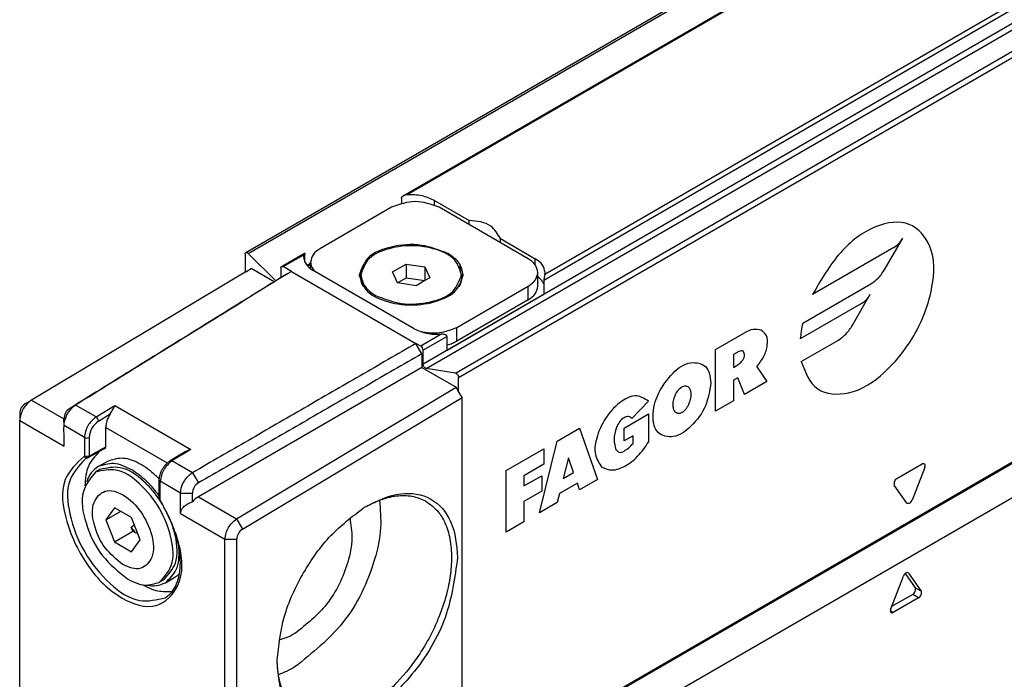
# Model space of a CAD drawing. Header units: millimetres. Extents: x -500 to 779, y -226 to 328.
# Tile 7 of 22: x -162 to -151, y -44 to -36. Entities that reach past the tile are written whole.
import ezdxf

# ---------------------------------------------------------------- set-up
doc = ezdxf.new("R2010")
doc.units = ezdxf.units.MM

# ---------------------------------------------------------------- blocks, each defined once
blk = doc.blocks.new('CABEZA_ROSCADA_REGLA_S__10', base_point=(-801.092, -246.449))
at = {"color": 7, "linetype": 'Continuous'}
for p, q in [((-745.655, -204.401), (-773.515, -220.526)), ((-760.492, -215.413), (-759.738, -213.469)), ((-759.628, -213.31), (-759.031, -214.158)), ((-759.432, -213.292), (-759.46, -213.266)), ((-759.432, -213.292), (-758.677, -214.363)), ((-759.184, -214.552), (-760.44, -215.28)), ((-758.83, -214.757), (-760.339, -215.63))]:
    blk.add_line(p, q, dxfattribs=at)
at = {"color": 3, "linetype": 'Continuous'}
for p, q in [((-758.677, -214.363), (-759.031, -214.158)), ((-758.83, -214.757), (-759.184, -214.552)), ((-760.339, -215.63), (-760.516, -215.528))]:
    blk.add_line(p, q, dxfattribs=at)
at = {"color": 7, "linetype": 'Continuous'}
for points, knots in [([(-759.46, -213.266), (-759.483, -213.26), (-759.535, -213.247), (-759.616, -213.295), (-759.689, -213.368), (-759.721, -213.435), (-759.738, -213.469)], [0, 0, 0, 0, 0.0687906, 0.1567611, 0.2638863, 0.377522, 0.377522, 0.377522, 0.377522]), ([(-759.184, -214.552), (-759.152, -214.528), (-759.086, -214.477), (-759.028, -214.368), (-758.995, -214.254), (-759.02, -214.187), (-759.031, -214.158)], [0, 0, 0, 0, 0.1182351, 0.2475505, 0.3654103, 0.4568815, 0.4568815, 0.4568815, 0.4568815]), ([(-758.83, -214.757), (-758.799, -214.732), (-758.733, -214.681), (-758.675, -214.572), (-758.642, -214.459), (-758.666, -214.392), (-758.677, -214.363)], [0, 0, 0, 0, 0.1182351, 0.2475505, 0.3654103, 0.4568815, 0.4568815, 0.4568815, 0.4568815]), ([(-760.492, -215.413), (-760.5, -215.44), (-760.514, -215.491), (-760.515, -215.559), (-760.5, -215.615), (-760.473, -215.635), (-760.46, -215.645)], [0, 0, 0, 0, 0.0844958, 0.1555686, 0.2037935, 0.2521987, 0.2521987, 0.2521987, 0.2521987]), ([(-760.46, -215.645), (-760.44, -215.65), (-760.398, -215.66), (-760.359, -215.64), (-760.339, -215.63)], [0, 0, 0, 0, 0.059551, 0.1247891, 0.1247891, 0.1247891, 0.1247891])]:
    blk.add_open_spline(points, degree=3, knots=knots, dxfattribs=at)
blk = doc.blocks.new('REGLA_S-420-T__11', base_point=(-812.406, -232.303))
at = {"color": 7, "linetype": 'Continuous'}
for p, q in [((-798.929, -194.171), (-431.941, 18.232)), ((-437.079, 13.205), (-789.548, -190.795)), ((-419.295, -13.462), (-786.284, -225.865)), ((-787.692, -191.057), (-785.622, -192.255)), ((-790.238, -191.466), (-794.48, -193.921)), ((-782.106, -194.535), (-787.409, -191.466)), ((-785.622, -192.5), (-785.622, -192.255)), ((-783.752, -193.338), (-781.682, -194.536)), ((-783.752, -193.583), (-783.752, -193.338)), ((-797.144, -195.854), (-798.781, -194.219)), ((-796.808, -194.997), (-795.441, -194.205)), ((-798.971, -194.263), (-798.971, -195.329)), ((-795.48, -194.296), (-795.49, -194.413)), ((-795.066, -195.126), (-795.066, -194.74)), ((-798.971, -195.329), (-811.711, -202.967)), ((-798.935, -195.308), (-798.971, -195.329)), ((-798.935, -195.308), (-798.617, -195.125)), ((-797.247, -195.918), (-798.617, -195.125)), ((-796.849, -195.088), (-796.849, -195.671)), ((-796.213, -195.293), (-796.708, -195.007)), ((-795.066, -194.871), (-795.241, -194.973)), ((-788.894, -198.71), (-794.905, -195.232)), ((-790.186, -195.324), (-789.37, -194.851)), ((-789.888, -195.97), (-790.186, -195.324)), ((-789.37, -194.851), (-788.255, -195.024)), ((-789.37, -194.851), (-789.37, -195.667)), ((-788.255, -195.024), (-787.956, -195.67)), ((-788.255, -195.024), (-788.255, -195.84)), ((-781.52, -196.169), (-781.52, -195.354)), ((-781.106, -195.471), (-781.096, -195.354)), ((-796.566, -195.496), (-796.456, -195.433)), ((-792.071, -195.66), (-792.071, -195.497)), ((-789.888, -195.97), (-789.37, -195.667)), ((-788.772, -196.143), (-789.888, -195.97)), ((-789.37, -195.667), (-788.255, -195.84)), ((-788.255, -195.84), (-788.772, -196.143)), ((-787.956, -195.67), (-788.255, -195.84)), ((-786.071, -195.66), (-786.071, -195.497)), ((-786.349, -198.628), (-782.106, -196.172)), ((-786.927, -199.983), (-781.174, -196.653)), ((-782.106, -196.988), (-786.349, -199.443)), ((-788.505, -199.754), (-788.788, -199.59)), ((-788.435, -200.203), (-788.788, -199.59)), ((-788.364, -200.826), (-788.364, -199.999)), ((-788.435, -200.203), (-788.435, -201.018)), ((-788.435, -201.018), (-801.757, -208.728)), ((-788.435, -201.018), (-786.384, -202.205)), ((-786.432, -201.366), (-788.174, -201.089)), ((-786.243, -202.45), (-786.243, -201.629)), ((-799.478, -210.047), (-786.384, -202.205)), ((-786.243, -202.45), (-786.384, -202.205)), ((-786.03, -202.817), (-786.243, -202.45)), ((-812.058, -203.166), (-811.711, -202.967)), ((-799.118, -210.656), (-786.03, -202.817)), ((-786.03, -225.243), (-786.03, -202.817)), ((-812.406, -203.775), (-812.406, -204.184)), ((-812.406, -222.09), (-812.406, -204.184)), ((-809.761, -204.492), (-809.767, -204.079)), ((-807.279, -205.76), (-807.279, -204.596)), ((-808.338, -206.412), (-808.512, -206.493)), ((-808.378, -206.389), (-808.448, -206.408)), ((-808.378, -206.389), (-808.284, -206.369)), ((-802.542, -206.05), (-803.432, -206.583)), ((-807.627, -207.106), (-807.874, -207.25)), ((-807.727, -206.933), (-807.161, -206.606)), ((-804.085, -208.845), (-804.085, -207.729)), ((-806.764, -209.388), (-807.274, -210.112)), ((-805.743, -209.978), (-806.764, -209.388)), ((-807.274, -210.112), (-806.394, -209.602)), ((-805.233, -211.293), (-805.743, -209.978)), ((-807.274, -210.112), (-806.764, -211.426)), ((-805.668, -210.792), (-805.763, -210.548)), ((-806.764, -211.426), (-805.668, -210.792)), ((-805.479, -210.901), (-805.668, -210.792)), ((-806.764, -211.426), (-805.743, -212.017)), ((-805.743, -212.017), (-805.233, -211.293)), ((-800.173, -229.171), (-800.173, -211.264)), ((-799.466, -229.171), (-799.466, -211.264)), ((-803.72, -213.857), (-803.154, -213.53)), ((-803.82, -213.684), (-804.067, -213.827))]:
    blk.add_line(p, q, dxfattribs=at)
at = {"color": 3, "linetype": 'Continuous'}
for p, q in [((-798.781, -194.219), (-431.792, 18.184)), ((-437.118, 13.115), (-789.309, -190.724)), ((-421.376, 11.578), (-788.364, -200.826)), ((-788.174, -201.089), (-421.186, 11.314)), ((-786.432, -201.366), (-419.444, 11.037)), ((-786.243, -201.629), (-419.254, 10.774)), ((-428.566, 8.243), (-781.174, -195.837)), ((-428.916, 8.367), (-781.106, -195.471)), ((-419.254, -13.37), (-786.243, -225.774)), ((-787.692, -191.33), (-787.692, -191.057)), ((-760.838, -195.15), (-759.778, -193.314)), ((-760.299, -193.864), (-765.151, -196.673)), ((-796.708, -195.007), (-795.48, -194.296)), ((-795.066, -194.817), (-795.274, -194.937)), ((-781.682, -194.898), (-781.682, -194.536)), ((-796.213, -195.293), (-788.788, -199.59)), ((-782.106, -196.988), (-782.106, -196.172)), ((-765.738, -198.389), (-761.682, -196.042)), ((-762.768, -198.493), (-761.708, -196.657)), ((-762.229, -197.207), (-765.883, -199.322)), ((-786.349, -199.443), (-786.349, -198.628)), ((-787.278, -199.043), (-788.505, -199.754)), ((-786.927, -199.167), (-788.364, -199.999)), ((-770.933, -199.95), (-769.209, -198.952)), ((-765.823, -200.664), (-763.612, -199.385)), ((-770.933, -203.622), (-770.933, -199.95)), ((-769.541, -200.062), (-769.872, -200.254)), ((-769.872, -200.254), (-769.872, -201.019)), ((-769.872, -201.019), (-769.541, -200.827)), ((-768.473, -200.974), (-767.883, -201.857)), ((-769.607, -201.63), (-769.872, -201.784)), ((-769.872, -201.784), (-769.872, -203.008)), ((-769.209, -202.624), (-769.607, -201.63)), ((-767.883, -201.857), (-769.209, -202.624)), ((-811.711, -202.967), (-809.767, -204.092)), ((-774.931, -203.029), (-775.922, -204.061)), ((-769.872, -203.008), (-770.933, -203.622)), ((-809.078, -203.267), (-809.429, -203.469)), ((-807.857, -203.974), (-809.078, -203.267)), ((-807.857, -203.974), (-806.726, -203.296)), ((-806.726, -203.296), (-802.2, -205.916)), ((-812.406, -204.184), (-809.761, -205.715)), ((-807.713, -204.217), (-807.006, -203.794)), ((-776.382, -204.633), (-774.922, -203.789)), ((-774.922, -203.789), (-774.922, -205.472)), ((-808.552, -205.191), (-809.761, -204.492)), ((-807.279, -204.596), (-803.612, -206.718)), ((-780.364, -205.408), (-779.037, -204.64)), ((-779.037, -204.64), (-777.976, -207.698)), ((-776.382, -205.398), (-776.382, -204.633)), ((-808.552, -205.191), (-808.552, -206.307)), ((-808.269, -205.191), (-808.269, -206.307)), ((-775.851, -205.091), (-776.382, -205.398)), ((-775.851, -205.55), (-775.851, -205.091)), ((-802.2, -205.916), (-803.332, -206.593)), ((-783.415, -207.174), (-781.16, -205.869)), ((-781.425, -209.694), (-780.364, -205.408)), ((-781.16, -205.869), (-781.16, -206.787)), ((-808.41, -206.341), (-808.552, -206.307)), ((-808.269, -206.307), (-808.41, -206.341)), ((-808.378, -206.389), (-808.41, -206.341)), ((-808.284, -206.369), (-808.269, -206.307)), ((-779.7, -206.401), (-780.01, -207.651)), ((-779.391, -207.293), (-779.7, -206.401)), ((-802.111, -207.3), (-803.332, -206.593)), ((-781.16, -206.787), (-782.354, -207.478)), ((-760.127, -207.642), (-758.618, -206.769)), ((-758.465, -206.986), (-759.219, -208.93)), ((-802.111, -207.3), (-801.754, -207.911)), ((-783.415, -210.846), (-783.415, -207.174)), ((-782.354, -208.09), (-781.292, -207.476)), ((-782.354, -207.478), (-782.354, -208.09)), ((-781.292, -207.476), (-781.292, -208.393)), ((-780.01, -207.651), (-779.391, -207.293)), ((-777.976, -207.698), (-779.037, -208.312)), ((-802.817, -208.51), (-804.026, -207.811)), ((-804.026, -208.927), (-804.026, -207.811)), ((-779.17, -207.93), (-780.231, -208.544)), ((-779.037, -208.312), (-779.17, -207.93)), ((-759.526, -209.107), (-760.28, -208.036)), ((-802.817, -208.51), (-802.104, -208.514)), ((-801.757, -208.728), (-799.478, -210.047)), ((-781.292, -208.393), (-782.354, -209.008)), ((-780.231, -208.544), (-780.364, -209.08)), ((-782.354, -209.008), (-782.354, -210.232)), ((-780.364, -209.08), (-781.425, -209.694)), ((-802.817, -209.734), (-800.173, -211.264)), ((-799.478, -210.047), (-799.118, -210.656)), ((-782.354, -210.232), (-783.415, -210.846)), ((-800.173, -211.264), (-799.466, -211.264))]:
    blk.add_line(p, q, dxfattribs=at)
at = {"color": 7, "linetype": 'Continuous'}
for centre, radius, start, end in [((-789.28, -191.264), 0.541, 93.08565, 119.78), ((-788.647, -199.999), 0.283, 0.03061, 59.96946), ((-811.695, -203.777), 0.711, 120.7468, 179.82977), ((-809.045, -204.08), 0.722, 122.10686, 179.89996), ((-801.939, -207.08), 1.193, 102.65478, 120.35263), ((-801.402, -208.518), 0.703, 120.0987, 179.62756), ((-801.09, -209.842), 1.298, 120.9036, 141.35873), ((-803.968, -209.397), 2.133, 212.67988, 224.88114), ((-798.755, -211.266), 0.711, 120.7468, 179.82977)]:
    blk.add_arc(centre, radius, start, end, dxfattribs=at)
at = {"color": 3, "linetype": 'Continuous'}
for centre, radius, start, end in [((-759.056, -199.906), 6.852, 167.20993, 175.11183), ((-808, -204.223), 0.287, 1.04794, 60.11259), ((-808.41, -204.947), 0.282, 239.93883, 300.06117), ((-808.361, -206.214), 0.212, 205.94051, 245.9343)]:
    blk.add_arc(centre, radius, start, end, dxfattribs=at)
at = {"color": 7, "linetype": 'Continuous'}
for points in [[(-787.409, -191.466), (-787.881, -191.296), (-788.824, -190.958), (-789.766, -191.296), (-790.238, -191.466)], [(-789.659, -190.926), (-789.659, -190.977), (-789.659, -191.079), (-789.659, -191.181), (-789.659, -191.232)], [(-781.174, -195.837), (-781.174, -195.905), (-781.174, -196.041), (-781.174, -196.245), (-781.174, -196.449), (-781.174, -196.585), (-781.174, -196.653)], [(-786.927, -199.983), (-786.927, -199.915), (-786.927, -199.779), (-786.927, -199.575), (-786.927, -199.371), (-786.927, -199.235), (-786.927, -199.167)], [(-804.047, -208.944), (-804.043, -208.941), (-804.037, -208.935), (-804.03, -208.929), (-804.026, -208.927)]]:
    blk.add_open_spline(points, degree=3, dxfattribs=at)
for points, knots in [([(-789.659, -190.926), (-789.659, -190.921), (-789.658, -190.906), (-789.646, -190.88), (-789.623, -190.85), (-789.589, -190.82), (-789.562, -190.803), (-789.548, -190.795)], [0, 0, 0, 0, 0.0161355, 0.0436323, 0.0854575, 0.1294828, 0.1788192, 0.1788192, 0.1788192, 0.1788192]), ([(-787.692, -191.057), (-787.936, -190.949), (-788.45, -190.722), (-789.013, -190.724), (-789.309, -190.724)], [0, 0, 0, 0, 0.791588, 1.666828, 1.666828, 1.666828, 1.666828]), ([(-783.752, -193.338), (-783.923, -193.054), (-784.334, -192.371), (-785.147, -192.298), (-785.622, -192.255)], [0, 0, 0, 0, 0.94613, 2.278226, 2.278226, 2.278226, 2.278226]), ([(-786.879, -194.228), (-787.403, -194.024), (-788.493, -193.599), (-790.161, -193.749), (-791.703, -194.267), (-792.032, -195.132), (-792.171, -195.497)], [0, 0, 0, 0, 1.661471, 3.455453, 4.99559, 6.12102, 6.12102, 6.12102, 6.12102]), ([(-798.971, -194.263), (-798.969, -194.243), (-798.967, -194.207), (-798.941, -194.182), (-798.929, -194.171)], [0, 0, 0, 0, 0.0570879, 0.1036576, 0.1036576, 0.1036576, 0.1036576]), ([(-798.929, -194.171), (-798.905, -194.167), (-798.849, -194.157), (-798.806, -194.197), (-798.781, -194.219)], [0, 0, 0, 0, 0.0695574, 0.1640678, 0.1640678, 0.1640678, 0.1640678]), ([(-795.48, -194.296), (-795.478, -194.287), (-795.474, -194.266), (-795.466, -194.238), (-795.453, -194.218), (-795.444, -194.208), (-795.441, -194.205)], [0, 0, 0, 0, 0.0290335, 0.0618154, 0.0878657, 0.1004797, 0.1004797, 0.1004797, 0.1004797]), ([(-795.441, -194.205), (-795.439, -194.205), (-795.435, -194.204), (-795.419, -194.198), (-795.414, -194.232), (-795.413, -194.249), (-795.413, -194.256)], [0, 0, 0, 0, 0.00678221, 0.01356443, 0.04625814, 0.07032487, 0.07032487, 0.07032487, 0.07032487]), ([(-794.48, -193.921), (-794.648, -194.031), (-794.951, -194.231), (-795.031, -194.582), (-795.066, -194.74)], [0, 0, 0, 0, 0.573572, 1.041979, 1.041979, 1.041979, 1.041979]), ([(-786.071, -195.497), (-786.174, -195.183), (-786.415, -194.452), (-787.655, -193.901), (-789.071, -193.685), (-790.487, -193.901), (-791.727, -194.452), (-791.968, -195.183), (-792.071, -195.497)], [0, 0, 0, 0, 0.956691, 2.225392, 3.743318, 5.261244, 6.529945, 7.486636, 7.486636, 7.486636, 7.486636]), ([(-785.971, -195.497), (-786.026, -195.252), (-786.149, -194.708), (-786.62, -194.399), (-786.879, -194.228)], [0, 0, 0, 0, 0.72603, 1.615067, 1.615067, 1.615067, 1.615067]), ([(-795.49, -194.413), (-795.455, -194.571), (-795.376, -194.922), (-795.072, -195.122), (-794.905, -195.232)], [0, 0, 0, 0, 0.468406, 1.041979, 1.041979, 1.041979, 1.041979]), ([(-795.413, -194.733), (-795.413, -194.722), (-795.413, -194.699), (-795.413, -194.608), (-795.413, -194.46), (-795.413, -194.324), (-795.413, -194.256)], [0, 0, 0, 0, 0.0345154, 0.0690307, 0.2729026, 0.4767745, 0.4767745, 0.4767745, 0.4767745]), ([(-795.066, -194.74), (-795.055, -194.833), (-795.032, -195.027), (-794.913, -195.182), (-794.85, -195.263)], [0, 0, 0, 0, 0.2757597, 0.5755629, 0.5755629, 0.5755629, 0.5755629]), ([(-781.52, -195.354), (-781.556, -195.196), (-781.635, -194.845), (-781.939, -194.645), (-782.106, -194.535)], [0, 0, 0, 0, 0.468406, 1.041979, 1.041979, 1.041979, 1.041979]), ([(-781.096, -195.354), (-781.132, -195.197), (-781.211, -194.845), (-781.515, -194.646), (-781.682, -194.536)], [0, 0, 0, 0, 0.468406, 1.041979, 1.041979, 1.041979, 1.041979]), ([(-796.849, -195.088), (-796.848, -195.068), (-796.846, -195.032), (-796.82, -195.007), (-796.808, -194.997)], [0, 0, 0, 0, 0.0570879, 0.1036576, 0.1036576, 0.1036576, 0.1036576]), ([(-796.808, -194.997), (-796.793, -194.992), (-796.758, -194.981), (-796.726, -194.997), (-796.708, -195.007)], [0, 0, 0, 0, 0.0468022, 0.1042475, 0.1042475, 0.1042475, 0.1042475]), ([(-796.456, -195.433), (-796.445, -195.426), (-796.423, -195.414), (-796.371, -195.384), (-796.301, -195.344), (-796.242, -195.31), (-796.213, -195.293)], [0, 0, 0, 0, 0.0382319, 0.0764639, 0.1784157, 0.2803675, 0.2803675, 0.2803675, 0.2803675]), ([(-791.92, -194.952), (-791.985, -195.051), (-792.112, -195.242), (-792.15, -195.468), (-792.168, -195.579)], [0, 0, 0, 0, 0.3494308, 0.6804375, 0.6804375, 0.6804375, 0.6804375]), ([(-785.974, -195.579), (-785.993, -195.469), (-786.03, -195.243), (-786.157, -195.051), (-786.222, -194.952)], [0, 0, 0, 0, 0.3296033, 0.6804632, 0.6804632, 0.6804632, 0.6804632]), ([(-782.106, -196.172), (-781.939, -196.062), (-781.635, -195.863), (-781.556, -195.512), (-781.52, -195.354)], [0, 0, 0, 0, 0.573572, 1.041979, 1.041979, 1.041979, 1.041979]), ([(-796.566, -195.496), (-797.637, -196.16), (-799.78, -197.488), (-802.995, -199.481), (-806.211, -201.474), (-808.356, -202.804), (-809.429, -203.469)], [0, 0, 0, 0, 3.780475, 7.56095, 11.348122, 15.132691, 15.132691, 15.132691, 15.132691]), ([(-796.456, -195.433), (-797.486, -196.075), (-799.545, -197.359), (-802.681, -199.302), (-805.859, -201.272), (-808.005, -202.602), (-809.078, -203.267)], [0, 0, 0, 0, 3.640379, 7.280749, 11.068355, 14.855965, 14.855965, 14.855965, 14.855965]), ([(-792.171, -195.497), (-792.064, -195.822), (-791.816, -196.577), (-790.534, -197.147), (-789.071, -197.37), (-787.608, -197.147), (-786.326, -196.577), (-786.078, -195.822), (-785.971, -195.497)], [0, 0, 0, 0, 0.988581, 2.299572, 3.868095, 5.436619, 6.74761, 7.736191, 7.736191, 7.736191, 7.736191]), ([(-792.071, -195.497), (-792.018, -195.734), (-791.899, -196.261), (-791.443, -196.56), (-791.192, -196.725)], [0, 0, 0, 0, 0.70261, 1.562968, 1.562968, 1.562968, 1.562968]), ([(-791.92, -196.205), (-791.963, -196.117), (-792.05, -195.946), (-792.064, -195.754), (-792.071, -195.66)], [0, 0, 0, 0, 0.2905108, 0.5703047, 0.5703047, 0.5703047, 0.5703047]), ([(-791.192, -196.725), (-790.685, -196.923), (-789.63, -197.334), (-788.016, -197.189), (-786.524, -196.688), (-786.206, -195.851), (-786.071, -195.497)], [0, 0, 0, 0, 1.607876, 3.343987, 4.834442, 5.923568, 5.923568, 5.923568, 5.923568]), ([(-786.071, -195.66), (-786.078, -195.754), (-786.093, -195.946), (-786.179, -196.117), (-786.223, -196.205)], [0, 0, 0, 0, 0.2798043, 0.5703049, 0.5703049, 0.5703049, 0.5703049]), ([(-781.174, -196.013), (-781.217, -195.941), (-781.309, -195.79), (-781.447, -195.679), (-781.52, -195.62)], [0, 0, 0, 0, 0.2489913, 0.5274307, 0.5274307, 0.5274307, 0.5274307]), ([(-781.106, -195.471), (-781.111, -195.498), (-781.122, -195.552), (-781.142, -195.643), (-781.165, -195.737), (-781.171, -195.807), (-781.174, -195.837)], [0, 0, 0, 0, 0.0824598, 0.1631308, 0.2800658, 0.3724617, 0.3724617, 0.3724617, 0.3724617]), ([(-782.106, -196.988), (-781.939, -196.878), (-781.635, -196.678), (-781.556, -196.327), (-781.52, -196.169)], [0, 0, 0, 0, 0.573572, 1.041979, 1.041979, 1.041979, 1.041979]), ([(-788.894, -198.71), (-788.65, -198.818), (-788.136, -199.045), (-787.573, -199.044), (-787.278, -199.043)], [0, 0, 0, 0, 0.791588, 1.666828, 1.666828, 1.666828, 1.666828]), ([(-788.517, -198.882), (-788.134, -198.937), (-787.388, -199.045), (-786.689, -198.764), (-786.349, -198.628)], [0, 0, 0, 0, 1.137157, 2.217642, 2.217642, 2.217642, 2.217642]), ([(-786.927, -199.167), (-786.935, -199.146), (-786.95, -199.103), (-787.011, -199.077), (-787.081, -199.055), (-787.17, -199.042), (-787.241, -199.043), (-787.278, -199.043)], [0, 0, 0, 0, 0.0637659, 0.132437, 0.1843987, 0.2871357, 0.3979618, 0.3979618, 0.3979618, 0.3979618]), ([(-786.927, -199.677), (-786.825, -199.647), (-786.624, -199.588), (-786.439, -199.491), (-786.349, -199.443)], [0, 0, 0, 0, 0.3193034, 0.6252407, 0.6252407, 0.6252407, 0.6252407]), ([(-788.788, -199.59), (-789.897, -200.232), (-792.116, -201.516), (-795.445, -203.443), (-798.777, -205.371), (-800.999, -206.657), (-802.111, -207.3)], [0, 0, 0, 0, 3.844463, 7.688926, 11.540639, 15.392349, 15.392349, 15.392349, 15.392349]), ([(-788.435, -200.203), (-789.544, -200.844), (-791.762, -202.128), (-795.092, -204.055), (-798.422, -205.982), (-800.644, -207.268), (-801.754, -207.911)], [0, 0, 0, 0, 3.844463, 7.688926, 11.540199, 15.388824, 15.388824, 15.388824, 15.388824]), ([(-788.174, -201.089), (-788.223, -201.062), (-788.327, -201.005), (-788.351, -200.888), (-788.364, -200.826)], [0, 0, 0, 0, 0.1603525, 0.3392879, 0.3392879, 0.3392879, 0.3392879]), ([(-786.432, -201.366), (-786.383, -201.393), (-786.279, -201.451), (-786.255, -201.568), (-786.243, -201.629)], [0, 0, 0, 0, 0.1603525, 0.3392879, 0.3392879, 0.3392879, 0.3392879]), ([(-811.711, -202.967), (-811.899, -203.129), (-812.274, -203.453), (-812.362, -203.941), (-812.406, -204.184)], [0, 0, 0, 0, 0.72207, 1.440202, 1.440202, 1.440202, 1.440202]), ([(-809.761, -204.492), (-809.759, -204.452), (-809.756, -204.371), (-809.729, -204.211), (-809.669, -204.015), (-809.564, -203.793), (-809.429, -203.588), (-809.294, -203.436), (-809.175, -203.332), (-809.11, -203.288), (-809.078, -203.267)], [0, 0, 0, 0, 0.118568, 0.244947, 0.483476, 0.732085, 0.979995, 1.217224, 1.338664, 1.452747, 1.452747, 1.452747, 1.452747]), ([(-807.006, -203.794), (-806.979, -203.75), (-806.923, -203.661), (-806.855, -203.528), (-806.791, -203.404), (-806.747, -203.331), (-806.726, -203.296)], [0, 0, 0, 0, 0.1542313, 0.3160376, 0.4482133, 0.57126, 0.57126, 0.57126, 0.57126]), ([(-807.006, -203.794), (-807.084, -203.924), (-807.232, -204.173), (-807.264, -204.459), (-807.279, -204.596)], [0, 0, 0, 0, 0.4493539, 0.8557103, 0.8557103, 0.8557103, 0.8557103]), ([(-809.767, -204.596), (-809.765, -204.579), (-809.76, -204.544), (-809.761, -204.509), (-809.761, -204.492)], [0, 0, 0, 0, 0.0524032, 0.1045283, 0.1045283, 0.1045283, 0.1045283]), ([(-809.761, -205.715), (-809.761, -205.666), (-809.761, -205.576), (-809.761, -205.444), (-809.762, -205.303), (-809.763, -205.157), (-809.764, -205.005), (-809.765, -204.86), (-809.766, -204.724), (-809.767, -204.635), (-809.767, -204.596)], [0, 0, 0, 0, 0.145507, 0.270792, 0.397007, 0.566974, 0.709701, 0.854229, 1.001189, 1.119014, 1.119014, 1.119014, 1.119014]), ([(-807.321, -205.852), (-807.404, -205.898), (-807.569, -205.989), (-807.799, -206.116), (-808.048, -206.254), (-808.213, -206.345), (-808.314, -206.401)], [0, 0, 0, 0, 0.282322, 0.566924, 0.789535, 1.133865, 1.133865, 1.133865, 1.133865]), ([(-807.321, -205.852), (-807.314, -205.847), (-807.304, -205.84), (-807.29, -205.821), (-807.282, -205.796), (-807.28, -205.773), (-807.279, -205.76)], [0, 0, 0, 0, 0.0260129, 0.0373489, 0.0686526, 0.1058803, 0.1058803, 0.1058803, 0.1058803]), ([(-807.681, -206.051), (-807.918, -206.309), (-808.439, -206.877), (-808.489, -207.651), (-808.516, -208.073)], [0, 0, 0, 0, 1.021175, 2.246161, 2.246161, 2.246161, 2.246161]), ([(-807.161, -206.606), (-806.893, -206.515), (-806.311, -206.318), (-805.316, -206.663), (-804.662, -207.12), (-804.252, -207.499), (-804.14, -207.614), (-804.083, -207.672)], [0, 0, 0, 0, 0.829099, 1.801441, 2.988824, 3.229075, 3.472229, 3.472229, 3.472229, 3.472229]), ([(-807.727, -206.933), (-807.878, -207.047), (-808.192, -207.283), (-808.34, -207.648), (-808.416, -207.838)], [0, 0, 0, 0, 0.555662, 1.156696, 1.156696, 1.156696, 1.156696]), ([(-804.067, -213.827), (-803.79, -213.515), (-803.143, -212.788), (-803.329, -211.081), (-803.991, -209.393), (-805.125, -207.978), (-806.513, -206.966), (-807.465, -207.165), (-807.874, -207.25)], [0, 0, 0, 0, 1.208124, 2.813658, 4.736198, 6.658738, 8.264271, 9.472395, 9.472395, 9.472395, 9.472395]), ([(-805.723, -207.133), (-806.081, -206.952), (-806.73, -206.624), (-807.418, -206.838), (-807.727, -206.933)], [0, 0, 0, 0, 1.148906, 2.08495, 2.08495, 2.08495, 2.08495]), ([(-804.047, -208.944), (-804.196, -208.735), (-804.491, -208.323), (-805.219, -207.597), (-806.266, -206.82), (-807.218, -207.02), (-807.627, -207.106)], [0, 0, 0, 0, 0.767047, 1.513161, 3.118694, 4.326818, 4.326818, 4.326818, 4.326818]), ([(-804.085, -208.685), (-804.327, -208.372), (-804.794, -207.77), (-805.421, -207.34), (-805.723, -207.133)], [0, 0, 0, 0, 1.17786, 2.26878, 2.26878, 2.26878, 2.26878]), ([(-804.085, -207.729), (-804.082, -207.672), (-804.077, -207.569), (-804.042, -207.419), (-803.989, -207.258), (-803.907, -207.088), (-803.798, -206.921), (-803.688, -206.789), (-803.567, -206.674), (-803.48, -206.616), (-803.432, -206.583)], [0, 0, 0, 0, 0.171594, 0.308072, 0.458642, 0.681085, 0.870633, 1.056648, 1.194816, 1.369664, 1.369664, 1.369664, 1.369664]), ([(-807.874, -207.25), (-808.175, -207.62), (-808.888, -208.499), (-808.489, -210.449), (-807.626, -212.308), (-806.508, -213.206), (-805.971, -213.637)], [0, 0, 0, 0, 1.374363, 3.258967, 5.456172, 7.491677, 7.491677, 7.491677, 7.491677]), ([(-802.817, -208.51), (-802.816, -208.471), (-802.813, -208.389), (-802.784, -208.231), (-802.722, -208.035), (-802.613, -207.815), (-802.474, -207.613), (-802.334, -207.464), (-802.211, -207.362), (-802.143, -207.32), (-802.111, -207.3)], [0, 0, 0, 0, 0.118443, 0.244528, 0.482429, 0.730713, 0.979012, 1.217656, 1.340391, 1.456148, 1.456148, 1.456148, 1.456148]), ([(-806.254, -212.782), (-805.887, -212.94), (-805.204, -213.234), (-804.321, -212.252), (-804.496, -210.929), (-805.109, -209.613), (-806.053, -208.617), (-807.318, -208.182), (-808.182, -209.149), (-808.006, -210.471), (-807.43, -211.82), (-806.637, -212.468), (-806.254, -212.782)], [0, 0, 0, 0, 1.081612, 2.011886, 3.297102, 4.859806, 6.324148, 7.405858, 8.336175, 9.621289, 11.184019, 12.648433, 12.648433, 12.648433, 12.648433]), ([(-804.026, -208.927), (-804.033, -208.922), (-804.05, -208.912), (-804.071, -208.89), (-804.082, -208.865), (-804.084, -208.85), (-804.085, -208.845)], [0, 0, 0, 0, 0.0253522, 0.0576612, 0.0894516, 0.1047981, 0.1047981, 0.1047981, 0.1047981]), ([(-802.817, -209.734), (-802.817, -209.632), (-802.817, -209.428), (-802.817, -209.122), (-802.817, -208.816), (-802.817, -208.612), (-802.817, -208.51)], [0, 0, 0, 0, 0.305808, 0.611616, 0.917424, 1.223231, 1.223231, 1.223231, 1.223231]), ([(-802.104, -209.031), (-802.104, -208.945), (-802.104, -208.772), (-802.104, -208.6), (-802.104, -208.514)], [0, 0, 0, 0, 0.2585172, 0.5170345, 0.5170345, 0.5170345, 0.5170345]), ([(-791.763, -209.311), (-791.091, -208.976), (-789.874, -208.37), (-787.801, -208.66), (-786.467, -210.269), (-786.365, -211.615), (-786.309, -212.356)], [0, 0, 0, 0, 2.214903, 4.013032, 5.799761, 7.992372, 7.992372, 7.992372, 7.992372]), ([(-791.763, -209.311), (-791.499, -209.178), (-790.92, -208.886), (-789.991, -208.651), (-789.032, -208.638), (-788.489, -208.868), (-788.227, -208.978)], [0, 0, 0, 0, 0.883187, 1.94236, 2.850942, 3.696008, 3.696008, 3.696008, 3.696008]), ([(-803.729, -214.757), (-803.639, -214.694), (-803.429, -214.546), (-803.146, -214.171), (-802.947, -213.688), (-802.836, -213.1), (-802.814, -212.315), (-802.951, -211.473), (-803.185, -210.702), (-803.411, -210.132), (-803.686, -209.555), (-803.917, -209.164), (-804.047, -208.944)], [0, 0, 0, 0, 0.328503, 0.770263, 1.385032, 1.87863, 2.560542, 3.728883, 4.418155, 4.976065, 5.567254, 6.334859, 6.334859, 6.334859, 6.334859]), ([(-802.817, -209.734), (-802.815, -209.699), (-802.81, -209.617), (-802.765, -209.505), (-802.692, -209.393), (-802.601, -209.298), (-802.489, -209.211), (-802.366, -209.138), (-802.236, -209.077), (-802.146, -209.045), (-802.104, -209.031)], [0, 0, 0, 0, 0.104178, 0.244833, 0.353905, 0.504513, 0.637224, 0.779375, 0.933566, 1.065769, 1.065769, 1.065769, 1.065769]), ([(-797.065, -218.472), (-796.966, -217.605), (-796.757, -215.78), (-795.57, -213.266), (-794.007, -211.008), (-792.605, -209.929), (-791.937, -209.414)], [0, 0, 0, 0, 2.603734, 5.476775, 8.236077, 10.753311, 10.753311, 10.753311, 10.753311]), ([(-790.967, -208.942), (-790.917, -209.491), (-790.811, -210.677), (-791.38, -213.225), (-792.841, -216.35), (-794.974, -218.062), (-796.001, -218.885)], [0, 0, 0, 0, 1.643403, 3.552618, 7.764625, 11.669833, 11.669833, 11.669833, 11.669833]), ([(-791.937, -209.414), (-791.908, -209.397), (-791.849, -209.363), (-791.791, -209.328), (-791.763, -209.311)], [0, 0, 0, 0, 0.1017023, 0.2027349, 0.2027349, 0.2027349, 0.2027349]), ([(-788.227, -208.978), (-787.952, -209.176), (-787.471, -209.523), (-787.007, -210.338), (-786.715, -211.265), (-786.682, -211.98), (-786.665, -212.358)], [0, 0, 0, 0, 1.003124, 1.754489, 2.763901, 3.89417, 3.89417, 3.89417, 3.89417]), ([(-800.173, -211.264), (-800.129, -211.021), (-800.041, -210.533), (-799.666, -210.209), (-799.478, -210.047)], [0, 0, 0, 0, 0.718132, 1.440202, 1.440202, 1.440202, 1.440202]), ([(-792.739, -209.995), (-792.672, -210.397), (-792.525, -211.282), (-792.915, -213.085), (-793.906, -215.209), (-795.32, -216.344), (-796.001, -216.89)], [0, 0, 0, 0, 1.215016, 2.666687, 5.457208, 8.044469, 8.044469, 8.044469, 8.044469]), ([(-805.571, -210.421), (-805.603, -210.442), (-805.667, -210.485), (-805.73, -210.527), (-805.763, -210.548)], [0, 0, 0, 0, 0.113432, 0.2294229, 0.2294229, 0.2294229, 0.2294229]), ([(-803.82, -213.684), (-803.541, -213.373), (-802.893, -212.648), (-803.037, -211.443), (-803.242, -210.611), (-803.355, -210.301), (-803.413, -210.145)], [0, 0, 0, 0, 1.208124, 2.813658, 3.30161, 3.80044, 3.80044, 3.80044, 3.80044]), ([(-805.479, -210.901), (-805.466, -210.895), (-805.44, -210.881), (-805.414, -210.868), (-805.401, -210.861)], [0, 0, 0, 0, 0.04406606, 0.08787635, 0.08787635, 0.08787635, 0.08787635]), ([(-803.72, -213.857), (-803.469, -213.615), (-802.909, -213.074), (-802.903, -212.287), (-802.899, -211.854)], [0, 0, 0, 0, 1.008487, 2.247289, 2.247289, 2.247289, 2.247289]), ([(-786.309, -212.356), (-786.475, -213.56), (-786.822, -216.081), (-788.833, -219.347), (-791.34, -221.716), (-794.276, -222.829), (-796.873, -221.258), (-796.997, -219.464), (-797.065, -218.472)], [0, 0, 0, 0, 3.613213, 7.572241, 11.178887, 13.962984, 16.246211, 19.067257, 19.067257, 19.067257, 19.067257]), ([(-786.665, -212.358), (-786.682, -212.719), (-786.715, -213.468), (-786.975, -214.665), (-787.362, -215.819), (-787.9, -216.995), (-788.674, -218.33), (-789.678, -219.611), (-790.971, -220.814), (-792.079, -221.539), (-793.214, -221.969), (-794.102, -222.117), (-794.953, -222.028), (-795.406, -221.798), (-795.592, -221.704)], [0, 0, 0, 0, 1.08317, 2.244728, 3.6597, 4.726163, 6.11943, 8.285401, 9.573962, 11.410961, 12.211087, 13.197722, 14.092352, 14.714552, 14.714552, 14.714552, 14.714552]), ([(-802.882, -213.322), (-802.924, -213.361), (-803.008, -213.439), (-803.105, -213.5), (-803.154, -213.53)], [0, 0, 0, 0, 0.1718955, 0.3434184, 0.3434184, 0.3434184, 0.3434184]), ([(-805.971, -213.637), (-805.631, -213.809), (-805.015, -214.121), (-804.361, -213.919), (-804.067, -213.827)], [0, 0, 0, 0, 1.09146, 1.980703, 1.980703, 1.980703, 1.980703]), ([(-805.101, -213.974), (-804.795, -214.127), (-804.227, -214.412), (-803.596, -214.384), (-803.305, -214.371)], [0, 0, 0, 0, 1.00692, 1.866425, 1.866425, 1.866425, 1.866425]), ([(-804.848, -214.004), (-804.645, -214.032), (-804.255, -214.087), (-803.893, -213.932), (-803.72, -213.857)], [0, 0, 0, 0, 0.601221, 1.157032, 1.157032, 1.157032, 1.157032]), ([(-796.001, -216.89), (-796.16, -216.977), (-796.465, -217.142), (-796.799, -217.239), (-796.958, -217.285)], [0, 0, 0, 0, 0.542376, 1.038676, 1.038676, 1.038676, 1.038676]), ([(-795.592, -221.704), (-795.857, -221.495), (-796.322, -221.13), (-796.719, -220.379), (-796.998, -219.52), (-797.039, -218.87), (-797.065, -218.472)], [0, 0, 0, 0, 0.998031, 1.752704, 2.504805, 3.69534, 3.69534, 3.69534, 3.69534]), ([(-796.001, -218.885), (-796.165, -218.976), (-796.483, -219.152), (-796.823, -219.283), (-796.988, -219.346)], [0, 0, 0, 0, 0.561722, 1.090741, 1.090741, 1.090741, 1.090741])]:
    blk.add_open_spline(points, degree=3, knots=knots, dxfattribs=at)
at = {"color": 3, "linetype": 'Continuous'}
for points, knots in [([(-765.823, -200.664), (-765.581, -201.311), (-765.105, -202.584), (-762.684, -202.721), (-760.653, -201.285), (-758.9, -199.052), (-757.934, -196.426), (-757.819, -193.942), (-759.317, -192.13), (-761.681, -192.531), (-763.697, -194.146), (-764.645, -195.793), (-765.151, -196.673)], [0, 0, 0, 0, 1.904736, 3.747458, 6.219116, 9.193008, 12.134813, 14.531522, 16.333976, 18.298013, 20.927538, 23.948321, 23.948321, 23.948321, 23.948321]), ([(-760.299, -193.864), (-760.2, -193.793), (-759.991, -193.644), (-759.851, -193.428), (-759.778, -193.314)], [0, 0, 0, 0, 0.3622427, 0.7633866, 0.7633866, 0.7633866, 0.7633866]), ([(-761.682, -196.042), (-761.521, -195.927), (-761.183, -195.684), (-760.957, -195.334), (-760.838, -195.15)], [0, 0, 0, 0, 0.587421, 1.237924, 1.237924, 1.237924, 1.237924]), ([(-762.229, -197.207), (-762.13, -197.136), (-761.921, -196.987), (-761.781, -196.771), (-761.708, -196.657)], [0, 0, 0, 0, 0.3622427, 0.7633866, 0.7633866, 0.7633866, 0.7633866]), ([(-768.225, -198.787), (-768.381, -198.761), (-768.725, -198.704), (-769.038, -198.864), (-769.209, -198.952)], [0, 0, 0, 0, 0.462855, 1.021489, 1.021489, 1.021489, 1.021489]), ([(-768.473, -200.974), (-768.32, -200.775), (-768.019, -200.384), (-767.827, -199.736), (-767.822, -199.1), (-768.103, -198.882), (-768.225, -198.787)], [0, 0, 0, 0, 0.746711, 1.459661, 2.034873, 2.477654, 2.477654, 2.477654, 2.477654]), ([(-763.612, -199.385), (-763.451, -199.27), (-763.113, -199.027), (-762.887, -198.677), (-762.768, -198.493)], [0, 0, 0, 0, 0.587421, 1.237924, 1.237924, 1.237924, 1.237924]), ([(-769.541, -200.827), (-769.455, -200.75), (-769.285, -200.595), (-769.17, -200.303), (-769.278, -199.977), (-769.453, -200.034), (-769.541, -200.062)], [0, 0, 0, 0, 0.341132, 0.681934, 0.91711, 1.152763, 1.152763, 1.152763, 1.152763]), ([(-771.21, -201.946), (-771.256, -201.567), (-771.341, -200.861), (-772.577, -200.606), (-773.59, -201.384), (-774.387, -202.522), (-774.761, -203.779), (-774.513, -205.033), (-773.297, -205.281), (-772.287, -204.502), (-771.443, -203.38), (-771.286, -202.413), (-771.21, -201.946)], [0, 0, 0, 0, 1.032303, 1.923031, 3.154546, 4.649763, 6.0487, 7.081097, 7.971866, 9.203285, 10.698526, 12.097533, 12.097533, 12.097533, 12.097533]), ([(-772.935, -202.179), (-772.943, -202.184), (-772.961, -202.195), (-773.013, -202.231), (-773.093, -202.301), (-773.188, -202.413), (-773.275, -202.549), (-773.338, -202.675), (-773.388, -202.804), (-773.429, -202.941), (-773.455, -203.077), (-773.466, -203.203), (-773.466, -203.313), (-773.452, -203.435), (-773.42, -203.546), (-773.377, -203.628), (-773.336, -203.68), (-773.28, -203.73), (-773.191, -203.773), (-773.059, -203.769), (-772.941, -203.718), (-772.847, -203.651), (-772.755, -203.565), (-772.661, -203.448), (-772.587, -203.325), (-772.534, -203.216), (-772.494, -203.12), (-772.453, -202.994), (-772.419, -202.845), (-772.403, -202.696), (-772.404, -202.568), (-772.415, -202.479), (-772.434, -202.396), (-772.46, -202.319), (-772.501, -202.249), (-772.556, -202.184), (-772.643, -202.125), (-772.779, -202.113), (-772.872, -202.145), (-772.922, -202.173), (-772.931, -202.177), (-772.935, -202.179)], [0, 0, 0, 0, 0.028352, 0.063327, 0.189374, 0.346192, 0.502333, 0.672228, 0.76901, 0.916725, 1.100362, 1.183056, 1.297032, 1.429247, 1.549544, 1.640424, 1.705978, 1.746999, 1.866047, 1.989169, 2.131872, 2.244905, 2.33515, 2.507414, 2.694351, 2.764509, 2.870779, 3.005833, 3.163377, 3.327318, 3.454746, 3.54497, 3.595411, 3.709473, 3.789603, 3.837607, 3.964128, 4.090165, 4.235224, 4.249395, 4.263567, 4.263567, 4.263567, 4.263567]), ([(-774.931, -203.029), (-775.156, -202.884), (-775.671, -202.555), (-776.668, -203.06), (-777.464, -203.902), (-778.002, -205.006), (-778.235, -206.159), (-777.869, -206.732), (-777.713, -206.977)], [0, 0, 0, 0, 0.758149, 1.726476, 2.960152, 4.264547, 5.397614, 6.244208, 6.244208, 6.244208, 6.244208]), ([(-807.857, -203.974), (-808.045, -204.136), (-808.42, -204.461), (-808.508, -204.948), (-808.552, -205.191)], [0, 0, 0, 0, 0.72207, 1.440202, 1.440202, 1.440202, 1.440202]), ([(-775.922, -204.061), (-775.985, -204.012), (-776.124, -203.901), (-776.424, -204.022), (-776.674, -204.252), (-776.786, -204.477), (-776.844, -204.595)], [0, 0, 0, 0, 0.224844, 0.500625, 0.856807, 1.246729, 1.246729, 1.246729, 1.246729]), ([(-807.713, -204.217), (-807.864, -204.347), (-808.164, -204.607), (-808.234, -204.997), (-808.269, -205.191)], [0, 0, 0, 0, 0.577949, 1.152178, 1.152178, 1.152178, 1.152178]), ([(-776.844, -204.595), (-776.913, -204.838), (-777.038, -205.278), (-776.923, -205.719), (-776.871, -205.917)], [0, 0, 0, 0, 0.739618, 1.343848, 1.343848, 1.343848, 1.343848]), ([(-808.269, -206.307), (-808.198, -206.268), (-808.056, -206.19), (-807.82, -206.059), (-807.561, -205.916), (-807.373, -205.812), (-807.279, -205.76)], [0, 0, 0, 0, 0.243208, 0.486414, 0.808691, 1.130965, 1.130965, 1.130965, 1.130965]), ([(-777.713, -206.977), (-777.505, -207.054), (-777.044, -207.223), (-776.257, -206.903), (-775.515, -206.327), (-775.127, -205.767), (-774.922, -205.472)], [0, 0, 0, 0, 0.644783, 1.42948, 2.387395, 3.457438, 3.457438, 3.457438, 3.457438]), ([(-776.871, -205.917), (-776.81, -205.987), (-776.676, -206.141), (-776.485, -206.056), (-776.382, -206.01)], [0, 0, 0, 0, 0.2530336, 0.5550233, 0.5550233, 0.5550233, 0.5550233]), ([(-776.382, -206.01), (-776.287, -205.948), (-776.091, -205.818), (-775.933, -205.642), (-775.851, -205.55)], [0, 0, 0, 0, 0.3371186, 0.7049468, 0.7049468, 0.7049468, 0.7049468]), ([(-808.552, -206.307), (-809.01, -206.742), (-810.1, -207.778), (-809.66, -210.458), (-808.471, -212.903), (-806.655, -214.792), (-804.289, -215.623), (-802.588, -213.911), (-802.771, -211.376), (-803.58, -209.798), (-804.026, -208.927)], [0, 0, 0, 0, 1.803069, 4.295265, 7.268676, 10.040174, 12.103324, 13.856267, 16.240934, 19.183597, 19.183597, 19.183597, 19.183597]), ([(-808.512, -206.493), (-808.869, -206.881), (-809.702, -207.785), (-809.474, -209.948), (-808.639, -212.083), (-807.204, -213.871), (-805.442, -215.145), (-804.243, -214.874), (-803.729, -214.757)], [0, 0, 0, 0, 1.522734, 3.549172, 5.98237, 8.415569, 10.442007, 11.964741, 11.964741, 11.964741, 11.964741]), ([(-803.332, -206.593), (-803.52, -206.756), (-803.895, -207.08), (-803.983, -207.567), (-804.026, -207.811)], [0, 0, 0, 0, 0.72207, 1.440202, 1.440202, 1.440202, 1.440202]), ([(-803.332, -206.593), (-803.35, -206.584), (-803.382, -206.567), (-803.417, -206.578), (-803.432, -206.583)], [0, 0, 0, 0, 0.0578447, 0.1044399, 0.1044399, 0.1044399, 0.1044399]), ([(-758.465, -206.986), (-758.446, -206.9), (-758.412, -206.75), (-758.556, -206.763), (-758.618, -206.769)], [0, 0, 0, 0, 0.2036598, 0.3571808, 0.3571808, 0.3571808, 0.3571808]), ([(-804.026, -207.811), (-804.035, -207.805), (-804.051, -207.795), (-804.07, -207.774), (-804.083, -207.752), (-804.084, -207.736), (-804.085, -207.729)], [0, 0, 0, 0, 0.0304324, 0.0576758, 0.0821901, 0.1050977, 0.1050977, 0.1050977, 0.1050977]), ([(-760.127, -207.642), (-760.192, -207.701), (-760.311, -207.808), (-760.29, -207.965), (-760.28, -208.036)], [0, 0, 0, 0, 0.2443305, 0.4481876, 0.4481876, 0.4481876, 0.4481876]), ([(-759.526, -209.107), (-759.471, -209.12), (-759.329, -209.153), (-759.261, -209.015), (-759.219, -208.93)], [0, 0, 0, 0, 0.1536528, 0.3979015, 0.3979015, 0.3979015, 0.3979015])]:
    blk.add_open_spline(points, degree=3, knots=knots, dxfattribs=at)
blk = doc.blocks.new('REGLA_S2-420-T__12', base_point=(-812.406, -246.449))
for name, p in [('REGLA_S-420-T__11', (-812.406, -232.303)), ('CABEZA_ROSCADA_REGLA_S__10', (-801.092, -246.449))]:
    blk.add_blockref(name, p)
blk = doc.blocks.new('Iso0', base_point=(-732.75, -185))
blk.add_blockref('REGLA_S2-420-T__12', (-812.406, -246.449))

msp = doc.modelspace()

# ---------------------------------------------------------------- block references
at = {"xscale": 0.2, "yscale": 0.2, "zscale": 0.2}
msp.add_blockref('Iso0', (-146.55, -37), dxfattribs=at)

doc.saveas('drawing.dxf')
